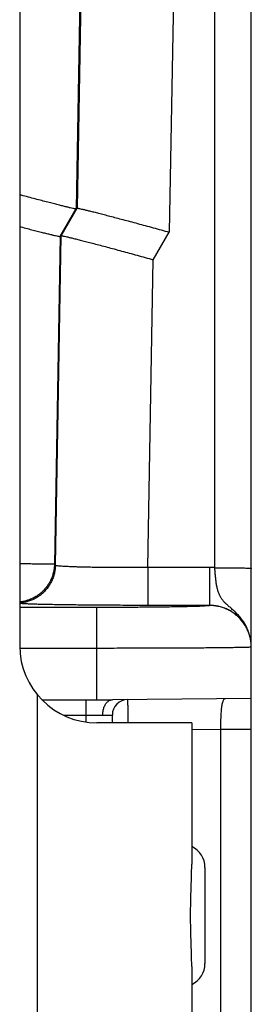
# Model space of a CAD drawing. Header units: inches. Extents: x 0.2 to 16.8, y 0.1 to 10.8.
# Tile 24 of 25: x 9.588 to 9.738, y 8.147 to 8.786. Entities that reach past the tile are written whole.
import ezdxf

# ---------------------------------------------------------------- set-up
doc = ezdxf.new("R2010")
doc.units = ezdxf.units.IN
doc.header["$LTSCALE"] = 0.935
doc.header["$MEASUREMENT"] = 0
doc.layers.get('0').update_dxf_attribs({"linetype": 'CONTINUOUS'})

msp = doc.modelspace()

# ---------------------------------------------------------------- linework, layer by layer
at = {"color": 7, "linetype": 'CONTINUOUS'}
for p, q in [((9.71459, 8.43034), (9.71459, 10.05365)), ((9.73822, 8.37887), (9.73822, 10.03003)), ((9.6479, 9.98981), (9.62474, 8.66319)), ((9.64834, 9.97998), (9.62536, 8.66364)), ((9.70832, 9.97996), (9.68507, 8.64812)), ((9.58822, 9.02065), (9.58822, 8.37965)), ((9.61443, 8.64533), (9.62474, 8.66319)), ((9.61505, 8.64578), (9.62536, 8.66364)), ((9.62536, 8.66364), (9.62474, 8.66319)), ((9.67476, 8.63026), (9.68507, 8.64812)), ((9.61443, 8.64533), (9.61071, 8.43253)), ((9.61132, 8.4319), (9.61505, 8.64578)), ((9.61505, 8.64578), (9.61443, 8.64533)), ((9.67128, 8.43045), (9.67476, 8.63026)), ((9.61132, 8.4319), (9.61071, 8.43253)), ((9.71122, 8.43045), (9.67128, 8.43045)), ((9.67128, 8.43045), (9.67128, 8.40589)), ((9.71122, 8.43045), (9.71122, 8.40581)), ((9.63822, 8.40453), (9.58822, 8.40453)), ((9.63822, 8.34465), (9.63822, 8.40453)), ((9.71122, 8.40589), (9.67128, 8.40589)), ((9.63822, 8.37801), (9.58829, 8.37801)), ((9.73822, 7.37072), (9.73822, 8.37881)), ((9.59964, 8.06146), (9.59964, 8.34785)), ((9.60253, 8.34465), (9.64822, 8.34465)), ((9.63122, 8.33019), (9.63122, 8.34465)), ((9.73822, 8.34544), (9.64822, 8.34465)), ((9.61649, 8.33465), (9.64195, 8.33465)), ((9.64822, 8.32965), (9.64822, 8.33474)), ((9.69964, 8.32965), (9.63822, 8.32965)), ((9.69964, 8.32965), (9.69964, 8.23788)), ((9.71822, 8.32526), (9.69964, 8.3251)), ((9.73822, 8.32526), (9.71822, 8.32526)), ((9.71822, 8.32526), (9.71822, 8.06404)), ((9.70822, 8.23586), (9.70822, 8.17344)), ((9.69964, 8.17143), (9.69964, 8.07965))]:
    msp.add_line(p, q, dxfattribs=at)
for centre, radius, start, end in [((9.63822, 8.37965), 0.05, 180, 270), ((9.65822, 8.33474), 0.01, 90.5, 179.99986), ((9.69322, 8.23586), 0.015, 0, 64.60515), ((9.69322, 8.17344), 0.015, 295.39485, 360)]:
    msp.add_arc(centre, radius, start, end, dxfattribs=at)
for points, knots in [([(9.62474, 8.66319), (9.62466, 8.66313), (9.62427, 8.66324), (9.62358, 8.6633), (9.62241, 8.66357), (9.62085, 8.66391), (9.61888, 8.66438), (9.61651, 8.66496), (9.61376, 8.66565), (9.61064, 8.66644), (9.60717, 8.66734), (9.60338, 8.66833), (9.59928, 8.66941), (9.59492, 8.67057), (9.5912, 8.67157), (9.58894, 8.67218), (9.58822, 8.67237)], [0, 0, 0, 0, 0.008005, 0.027598, 0.058766, 0.101355, 0.155313, 0.220175, 0.295542, 0.381272, 0.476551, 0.580712, 0.693454, 0.813622, 0.94032, 1, 1, 1, 1]), ([(9.62536, 8.66364), (9.62544, 8.6637), (9.62583, 8.6636), (9.62652, 8.66354), (9.62769, 8.66327), (9.62925, 8.66293), (9.63122, 8.66246), (9.63359, 8.66188), (9.63635, 8.66119), (9.63947, 8.66039), (9.64293, 8.6595), (9.64673, 8.65851), (9.65082, 8.65743), (9.65519, 8.65627), (9.65979, 8.65503), (9.6646, 8.65373), (9.66957, 8.65238), (9.67467, 8.65099), (9.67985, 8.64956), (9.68333, 8.6486), (9.68507, 8.64812)], [0, 0, 0, 0, 0.004887, 0.016848, 0.035876, 0.061876, 0.094817, 0.134414, 0.180425, 0.232762, 0.290929, 0.354518, 0.423345, 0.496706, 0.574053, 0.655054, 0.738779, 0.824546, 0.911912, 1, 1, 1, 1]), ([(9.58822, 8.65175), (9.5885, 8.65167), (9.59015, 8.65124), (9.59306, 8.65047), (9.59686, 8.64948), (9.60033, 8.64858), (9.60345, 8.64779), (9.6062, 8.6471), (9.60857, 8.64652), (9.61054, 8.64605), (9.6121, 8.64571), (9.61327, 8.64544), (9.61396, 8.64538), (9.61435, 8.64527), (9.61443, 8.64533)], [0, 0, 0, 0, 0.032399, 0.189712, 0.335051, 0.467998, 0.587619, 0.692783, 0.783286, 0.858576, 0.918001, 0.961491, 0.98883, 1, 1, 1, 1]), ([(9.61505, 8.64578), (9.61513, 8.64584), (9.61552, 8.64574), (9.61621, 8.64568), (9.61738, 8.64541), (9.61894, 8.64507), (9.62091, 8.6446), (9.62328, 8.64402), (9.62603, 8.64333), (9.62915, 8.64253), (9.63262, 8.64164), (9.63642, 8.64065), (9.64051, 8.63957), (9.64487, 8.63841), (9.64948, 8.63717), (9.65429, 8.63587), (9.65926, 8.63452), (9.66436, 8.63313), (9.66954, 8.6317), (9.67302, 8.63074), (9.67476, 8.63026)], [0, 0, 0, 0, 0.004887, 0.016848, 0.035876, 0.061876, 0.094817, 0.134414, 0.180425, 0.232762, 0.290929, 0.354518, 0.423345, 0.496706, 0.574053, 0.655054, 0.738779, 0.824546, 0.911912, 1, 1, 1, 1]), ([(9.61071, 8.43253), (9.61061, 8.43255), (9.61025, 8.43254), (9.6095, 8.43258), (9.6083, 8.43259), (9.60668, 8.43262), (9.60464, 8.43265), (9.60221, 8.43268), (9.59939, 8.43271), (9.59621, 8.43275), (9.59269, 8.43278), (9.58999, 8.43281), (9.58846, 8.43283), (9.58822, 8.43283)], [0, 0, 0, 0, 0.013886, 0.047549, 0.10074, 0.173046, 0.263896, 0.372572, 0.498219, 0.639866, 0.796466, 0.966947, 1, 1, 1, 1]), ([(9.61071, 8.43253), (9.6107, 8.43167), (9.61058, 8.42995), (9.61013, 8.42739), (9.60942, 8.4249), (9.60846, 8.42249), (9.60726, 8.4202), (9.60582, 8.41804), (9.60417, 8.41605), (9.60232, 8.41423), (9.60029, 8.41261), (9.59811, 8.41122), (9.5958, 8.41005), (9.59337, 8.40913), (9.59087, 8.40847), (9.58913, 8.4082), (9.58825, 8.40811), (9.58822, 8.4081)], [0, 0, 0, 0, 0.071249, 0.1425, 0.213753, 0.285008, 0.356264, 0.427522, 0.49878, 0.570038, 0.641296, 0.712554, 0.78381, 0.855065, 0.926317, 0.997567, 1, 1, 1, 1]), ([(9.61132, 8.4319), (9.6113, 8.43104), (9.61118, 8.42932), (9.61074, 8.42677), (9.61003, 8.42427), (9.60907, 8.42187), (9.60786, 8.41957), (9.60642, 8.41742), (9.60477, 8.41542), (9.60292, 8.4136), (9.6009, 8.41199), (9.59872, 8.41059), (9.5964, 8.40943), (9.59398, 8.40851), (9.59147, 8.40784), (9.58954, 8.40754), (9.58845, 8.40744), (9.58822, 8.40742)], [0, 0, 0, 0, 0.070081, 0.140165, 0.21025, 0.280337, 0.350426, 0.420516, 0.490606, 0.560697, 0.630788, 0.700878, 0.770967, 0.841055, 0.911141, 0.981225, 1, 1, 1, 1]), ([(9.67128, 8.43045), (9.66955, 8.43044), (9.66612, 8.43042), (9.661, 8.43041), (9.65595, 8.4304), (9.65103, 8.43042), (9.64625, 8.43044), (9.64166, 8.43049), (9.63729, 8.43054), (9.63317, 8.43061), (9.62934, 8.43069), (9.62582, 8.43079), (9.62263, 8.43089), (9.61981, 8.43101), (9.61738, 8.43113), (9.61533, 8.43127), (9.61373, 8.43141), (9.6125, 8.43154), (9.61179, 8.4317), (9.61137, 8.4318), (9.61132, 8.4319)], [0, 0, 0, 0, 0.086134, 0.171609, 0.255794, 0.338069, 0.417819, 0.494457, 0.567416, 0.636156, 0.700169, 0.75898, 0.812152, 0.859293, 0.900052, 0.934132, 0.961285, 0.981328, 0.99417, 1, 1, 1, 1]), ([(9.71459, 8.43034), (9.71422, 8.43037), (9.71347, 8.43041), (9.71234, 8.43045), (9.71159, 8.43045), (9.71122, 8.43045)], [0, 0, 0, 0, 0.33319, 0.66649, 1, 1, 1, 1]), ([(9.73807, 8.38176), (9.73806, 8.38184), (9.73795, 8.38294), (9.7376, 8.38507), (9.73676, 8.38808), (9.73558, 8.39107), (9.73403, 8.39401), (9.73213, 8.39684), (9.72995, 8.39946), (9.72767, 8.40176), (9.7255, 8.40372), (9.7236, 8.40536), (9.72199, 8.40678), (9.72064, 8.40814), (9.71946, 8.40952), (9.7184, 8.41106), (9.7175, 8.41283), (9.71674, 8.41486), (9.71614, 8.41714), (9.71566, 8.41961), (9.71529, 8.42219), (9.715, 8.42486), (9.71477, 8.42758), (9.71465, 8.42942), (9.71459, 8.43034)], [0, 0, 0, 0, 0.004323, 0.059487, 0.114954, 0.171798, 0.23096, 0.292564, 0.354318, 0.413298, 0.466154, 0.51061, 0.547946, 0.581042, 0.612908, 0.645463, 0.680547, 0.71916, 0.761524, 0.806768, 0.853515, 0.901411, 0.950304, 1, 1, 1, 1]), ([(9.71459, 8.43034), (9.71548, 8.43034), (9.71723, 8.43034), (9.71983, 8.43033), (9.72236, 8.43032), (9.7248, 8.4303), (9.72711, 8.43028), (9.72926, 8.43026), (9.73123, 8.43023), (9.73299, 8.43019), (9.73451, 8.43015), (9.7358, 8.43012), (9.73678, 8.43007), (9.73757, 8.43005), (9.73791, 8.42997), (9.73822, 8.42998), (9.73822, 8.42993)], [0, 0, 0, 0, 0.111896, 0.222389, 0.330086, 0.433634, 0.531731, 0.623143, 0.706723, 0.781419, 0.846294, 0.900535, 0.943463, 0.974547, 0.993419, 1, 1, 1, 1]), ([(9.67128, 8.40589), (9.66909, 8.40589), (9.66472, 8.4059), (9.6582, 8.40591), (9.65173, 8.40593), (9.64537, 8.40596), (9.63917, 8.406), (9.63317, 8.40605), (9.62741, 8.40611), (9.62191, 8.40617), (9.6167, 8.40624), (9.61183, 8.40632), (9.60731, 8.4064), (9.60318, 8.40649), (9.59946, 8.40658), (9.59618, 8.40668), (9.59335, 8.40678), (9.59098, 8.40689), (9.58933, 8.40699), (9.58846, 8.40704), (9.58822, 8.40706)], [0, 0, 0, 0, 0.078881, 0.157678, 0.235761, 0.312496, 0.387277, 0.459616, 0.529144, 0.595503, 0.658289, 0.717107, 0.771602, 0.821423, 0.866266, 0.905887, 0.94006, 0.968597, 0.991296, 1, 1, 1, 1]), ([(9.71122, 8.40581), (9.71122, 8.40572), (9.71072, 8.40569), (9.71013, 8.40556), (9.70882, 8.40549), (9.70714, 8.40538), (9.70494, 8.40529), (9.70229, 8.40519), (9.69921, 8.4051), (9.6957, 8.40502), (9.6918, 8.40494), (9.68753, 8.40487), (9.68293, 8.4048), (9.67802, 8.40474), (9.67283, 8.40468), (9.66741, 8.40464), (9.66178, 8.4046), (9.656, 8.40457), (9.65011, 8.40455), (9.64417, 8.40454), (9.6402, 8.40453), (9.63822, 8.40453)], [0, 0, 0, 0, 0.003636, 0.013787, 0.030684, 0.054268, 0.084368, 0.120739, 0.163089, 0.211157, 0.264684, 0.323276, 0.386484, 0.453859, 0.524975, 0.59942, 0.676697, 0.756123, 0.836977, 0.918523, 1, 1, 1, 1]), ([(9.73822, 8.37887), (9.73822, 8.37981), (9.73812, 8.3817), (9.73767, 8.3845), (9.73694, 8.38725), (9.73592, 8.38989), (9.73463, 8.39242), (9.73309, 8.3948), (9.7313, 8.397), (9.7293, 8.399), (9.7271, 8.40078), (9.72473, 8.40232), (9.72221, 8.40361), (9.71957, 8.40462), (9.71684, 8.40535), (9.71404, 8.4058), (9.71216, 8.40589), (9.71122, 8.40589)], [0, 0, 0, 0, 0.066781, 0.133588, 0.200394, 0.267184, 0.333953, 0.400701, 0.467413, 0.534042, 0.600596, 0.667124, 0.733678, 0.80027, 0.866857, 0.933432, 1, 1, 1, 1]), ([(9.73822, 8.37887), (9.73821, 8.37979), (9.73811, 8.38166), (9.73767, 8.38443), (9.73694, 8.38717), (9.73593, 8.38981), (9.73464, 8.39233), (9.7331, 8.39471), (9.73132, 8.39691), (9.72932, 8.39891), (9.72712, 8.40069), (9.72474, 8.40223), (9.72222, 8.40352), (9.71958, 8.40453), (9.71684, 8.40527), (9.71404, 8.40571), (9.71216, 8.40581), (9.71122, 8.40581)], [0, 0, 0, 0, 0.065452, 0.132201, 0.198949, 0.265699, 0.332449, 0.3992, 0.465952, 0.532705, 0.599459, 0.666215, 0.732971, 0.799727, 0.866485, 0.933242, 1, 1, 1, 1]), ([(9.73794, 8.37875), (9.73756, 8.37879), (9.73699, 8.37863), (9.73549, 8.37865), (9.7336, 8.37856), (9.73111, 8.37852), (9.72813, 8.37846), (9.72464, 8.37841), (9.72067, 8.37836), (9.71625, 8.37831), (9.71138, 8.37826), (9.70611, 8.37822), (9.70047, 8.37818), (9.69447, 8.37815), (9.68815, 8.37811), (9.68155, 8.37809), (9.67471, 8.37806), (9.66766, 8.37804), (9.66045, 8.37803), (9.65311, 8.37802), (9.64568, 8.37801), (9.64071, 8.37801), (9.63822, 8.37801)], [0, 0, 0, 0, 0.008436, 0.022419, 0.041868, 0.066672, 0.096686, 0.131738, 0.171625, 0.216114, 0.264955, 0.317886, 0.374632, 0.4349, 0.498358, 0.564646, 0.633386, 0.704194, 0.776672, 0.850417, 0.925008, 1, 1, 1, 1]), ([(9.64192, 8.33465), (9.64194, 8.33509), (9.64199, 8.33595), (9.64215, 8.33723), (9.64241, 8.33847), (9.64277, 8.33964), (9.64323, 8.34073), (9.64376, 8.34172), (9.64438, 8.34258), (9.64506, 8.34332), (9.6458, 8.3439), (9.64658, 8.34433), (9.64739, 8.34459), (9.64794, 8.34465), (9.64822, 8.34465)], [0, 0, 0, 0, 0.101039, 0.201009, 0.298998, 0.394046, 0.485322, 0.57217, 0.654169, 0.731188, 0.80345, 0.871583, 0.936631, 1, 1, 1, 1]), ([(9.65813, 8.34474), (9.65813, 8.3447), (9.65813, 8.34453), (9.65813, 8.34415), (9.65813, 8.34354), (9.65814, 8.34268), (9.65814, 8.3416), (9.65815, 8.3403), (9.65815, 8.33881), (9.65816, 8.33715), (9.65817, 8.33533), (9.65818, 8.33337), (9.65819, 8.33147), (9.65819, 8.33022), (9.65819, 8.32965)], [0, 0, 0, 0, 0.008352, 0.033305, 0.074542, 0.131547, 0.203599, 0.289788, 0.389008, 0.499925, 0.621074, 0.75096, 0.88803, 1, 1, 1, 1]), ([(9.72162, 8.34529), (9.72141, 8.34529), (9.72099, 8.34521), (9.72044, 8.3448), (9.72001, 8.34415), (9.71965, 8.34329), (9.71936, 8.34221), (9.7191, 8.34092), (9.71889, 8.33943), (9.71871, 8.33776), (9.71857, 8.33593), (9.71845, 8.33397), (9.71836, 8.33189), (9.71829, 8.32973), (9.71824, 8.32751), (9.71822, 8.32602), (9.71822, 8.32526)], [0, 0, 0, 0, 0.029139, 0.059052, 0.094475, 0.138141, 0.191116, 0.253535, 0.325008, 0.404829, 0.492076, 0.585698, 0.684557, 0.787428, 0.893021, 1, 1, 1, 1]), ([(9.64195, 8.33465), (9.64241, 8.33466), (9.64329, 8.33467), (9.64453, 8.33469), (9.64561, 8.3347), (9.64651, 8.33472), (9.64722, 8.33473), (9.64773, 8.33473), (9.64804, 8.33474), (9.64818, 8.33474), (9.64822, 8.33474)], [0, 0, 0, 0, 0.222505, 0.420865, 0.593186, 0.737164, 0.851097, 0.933479, 0.983319, 1, 1, 1, 1]), ([(9.69964, 8.17143), (9.69964, 8.17269), (9.6996, 8.17532), (9.69949, 8.17938), (9.69935, 8.18367), (9.6992, 8.18815), (9.69907, 8.19277), (9.69897, 8.19749), (9.69891, 8.20226), (9.69891, 8.20705), (9.69897, 8.21182), (9.69907, 8.21653), (9.6992, 8.22115), (9.69935, 8.22563), (9.69949, 8.22992), (9.6996, 8.23399), (9.69964, 8.23661), (9.69964, 8.23788)], [0, 0, 0, 0, 0.057174, 0.11851, 0.183387, 0.251036, 0.320796, 0.391919, 0.463907, 0.536099, 0.608087, 0.679207, 0.74897, 0.816612, 0.881494, 0.942826, 1, 1, 1, 1])]:
    msp.add_open_spline(points, degree=3, knots=knots, dxfattribs=at)
for points in [[(9.73822, 8.37881), (9.73822, 8.37872), (9.73807, 8.37874), (9.73794, 8.37875)], [(9.73822, 8.37887), (9.73822, 8.37983), (9.73817, 8.3808), (9.73807, 8.38176)], [(9.73822, 8.37881), (9.73822, 8.37883), (9.73822, 8.37885), (9.73822, 8.37887)]]:
    msp.add_open_spline(points, degree=3, dxfattribs=at)

doc.saveas('drawing.dxf')
